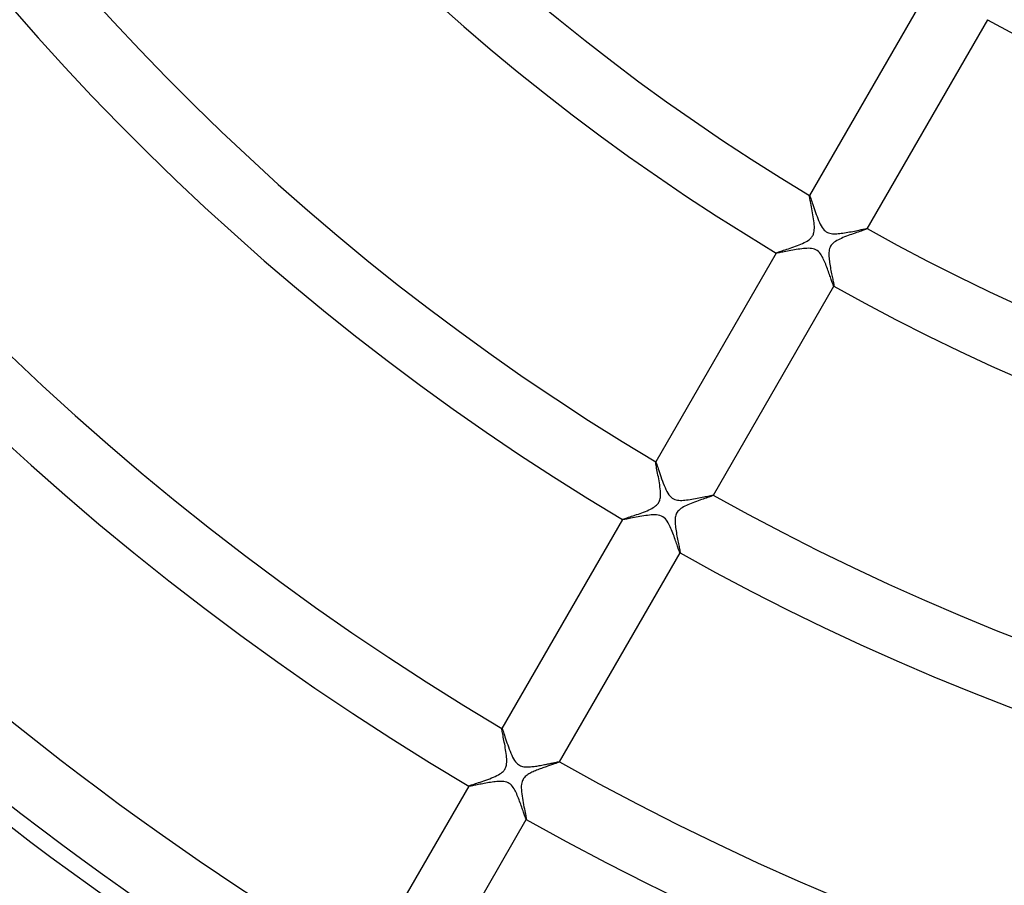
# Model space of a CAD drawing. Header units: millimetres. Extents: x -345 to 345, y -305 to 305.
# Tile 36 of 87: x -113 to -54, y -151 to -99. Entities that reach past the tile are written whole.
import ezdxf

# ---------------------------------------------------------------- set-up
doc = ezdxf.new("R2010")
doc.units = ezdxf.units.MM
doc.layers.add('HIDDEN', color=7, linetype='Continuous')
doc.layers.add('THICK', color=7, linetype='Continuous')

msp = doc.modelspace()

# ---------------------------------------------------------------- linework, layer by layer
at = {"layer": 'HIDDEN'}
for p, q in [((-54.759, -98.846), (-54.758, -98.843)), ((-65.477, -109.421), (-65.475, -109.407)), ((-65.475, -109.45), (-65.477, -109.421)), ((-65.474, -109.405), (-65.475, -109.407)), ((-65.475, -109.407), (-65.475, -109.406)), ((-65.475, -109.406), (-65.475, -109.406)), ((-65.475, -109.406), (-65.474, -109.406)), ((-65.47, -109.493), (-65.475, -109.45)), ((-65.474, -109.406), (-65.473, -109.405)), ((-65.473, -109.405), (-65.473, -109.406)), ((-65.473, -109.406), (-65.472, -109.406)), ((-65.461, -109.549), (-65.47, -109.493)), ((-65.449, -109.617), (-65.461, -109.549)), ((-65.434, -109.696), (-65.449, -109.617)), ((-65.417, -109.784), (-65.434, -109.696)), ((-65.399, -109.881), (-65.417, -109.784)), ((-65.379, -109.985), (-65.399, -109.881)), ((-65.357, -110.094), (-65.379, -109.985)), ((-65.336, -110.208), (-65.357, -110.094)), ((-65.313, -110.326), (-65.336, -110.208)), ((-65.292, -110.445), (-65.313, -110.326)), ((-65.271, -110.567), (-65.292, -110.445)), ((-65.251, -110.689), (-65.271, -110.567)), ((-65.232, -110.81), (-65.251, -110.689)), ((-65.216, -110.93), (-65.232, -110.81)), ((-65.202, -111.048), (-65.216, -110.93)), ((-65.192, -111.162), (-65.202, -111.048)), ((-65.186, -111.273), (-65.192, -111.162)), ((-65.185, -111.378), (-65.186, -111.273)), ((-65.384, -111.963), (-65.348, -111.922)), ((-65.348, -111.922), (-65.317, -111.88)), ((-65.317, -111.88), (-65.29, -111.836)), ((-65.29, -111.836), (-65.266, -111.79)), ((-65.266, -111.79), (-65.245, -111.742)), ((-65.245, -111.742), (-65.228, -111.692)), ((-65.228, -111.692), (-65.212, -111.632)), ((-65.212, -111.632), (-65.199, -111.561)), ((-65.199, -111.561), (-65.189, -111.477)), ((-65.189, -111.477), (-65.185, -111.378)), ((-63.363, -111.904), (-63.463, -111.945)), ((-63.261, -111.863), (-63.363, -111.904)), ((-63.157, -111.824), (-63.261, -111.863)), ((-63.052, -111.785), (-63.157, -111.824)), ((-62.946, -111.747), (-63.052, -111.785)), ((-62.842, -111.71), (-62.946, -111.747)), ((-62.739, -111.674), (-62.842, -111.71)), ((-62.64, -111.639), (-62.739, -111.674)), ((-62.545, -111.607), (-62.64, -111.639)), ((-62.456, -111.576), (-62.545, -111.607)), ((-62.372, -111.547), (-62.456, -111.576)), ((-62.295, -111.52), (-62.372, -111.547)), ((-62.226, -111.496), (-62.295, -111.52)), ((-62.166, -111.474), (-62.226, -111.496)), ((-62.114, -111.454), (-62.166, -111.474)), ((-62.072, -111.438), (-62.114, -111.454)), ((-62.041, -111.424), (-62.072, -111.438)), ((-62.02, -111.414), (-62.041, -111.424)), ((-62.011, -111.407), (-62.02, -111.414)), ((-62.012, -111.403), (-62.012, -111.404)), ((-62.012, -111.404), (-62.011, -111.404)), ((-62.011, -111.404), (-62.011, -111.405)), ((-62.011, -111.405), (-62.011, -111.405)), ((-62.011, -111.405), (-62.011, -111.406)), ((-62.011, -111.407), (-62.01, -111.405)), ((-62.011, -111.406), (-62.011, -111.407)), ((-66.536, -112.538), (-66.426, -112.499)), ((-66.426, -112.499), (-66.315, -112.459)), ((-66.315, -112.459), (-66.205, -112.418)), ((-66.205, -112.418), (-66.097, -112.376)), ((-66.097, -112.376), (-65.992, -112.332)), ((-65.992, -112.332), (-65.891, -112.288)), ((-65.891, -112.288), (-65.794, -112.242)), ((-65.794, -112.242), (-65.703, -112.195)), ((-65.703, -112.195), (-65.619, -112.147)), ((-65.619, -112.147), (-65.544, -112.098)), ((-65.544, -112.098), (-65.48, -112.051)), ((-65.48, -112.051), (-65.427, -112.006)), ((-65.427, -112.006), (-65.384, -111.963)), ((-64.239, -112.522), (-64.266, -112.592)), ((-64.206, -112.457), (-64.239, -112.522)), ((-64.165, -112.395), (-64.206, -112.457)), ((-64.115, -112.336), (-64.165, -112.395)), ((-64.056, -112.279), (-64.115, -112.336)), ((-63.987, -112.223), (-64.056, -112.279)), ((-63.911, -112.17), (-63.987, -112.223)), ((-63.829, -112.12), (-63.911, -112.17)), ((-63.742, -112.073), (-63.829, -112.12)), ((-63.652, -112.029), (-63.742, -112.073)), ((-63.559, -111.986), (-63.652, -112.029)), ((-63.463, -111.945), (-63.559, -111.986)), ((-67.474, -112.868), (-67.473, -112.867)), ((-67.473, -112.867), (-67.474, -112.869)), ((-67.474, -112.869), (-67.474, -112.868)), ((-67.474, -112.868), (-67.474, -112.868)), ((-67.473, -112.869), (-67.474, -112.869)), ((-67.473, -112.867), (-67.464, -112.86)), ((-67.473, -112.87), (-67.473, -112.869)), ((-67.472, -112.87), (-67.473, -112.87)), ((-67.464, -112.86), (-67.444, -112.85)), ((-67.444, -112.85), (-67.413, -112.837)), ((-67.413, -112.837), (-67.371, -112.821)), ((-67.371, -112.821), (-67.32, -112.803)), ((-67.32, -112.803), (-67.26, -112.782)), ((-67.26, -112.782), (-67.191, -112.758)), ((-67.191, -112.758), (-67.115, -112.733)), ((-67.115, -112.733), (-67.031, -112.705)), ((-67.031, -112.705), (-66.942, -112.675)), ((-66.942, -112.675), (-66.847, -112.644)), ((-66.847, -112.644), (-66.747, -112.61)), ((-66.747, -112.61), (-66.643, -112.575)), ((-66.643, -112.575), (-66.536, -112.538)), ((-64.31, -112.836), (-64.313, -112.921)), ((-64.313, -112.921), (-64.312, -113.004)), ((-64.312, -113.004), (-64.308, -113.087)), ((-64.302, -112.752), (-64.31, -112.836)), ((-64.308, -113.087), (-64.302, -113.173)), ((-64.287, -112.669), (-64.302, -112.752)), ((-64.266, -112.592), (-64.287, -112.669)), ((-64.302, -113.173), (-64.293, -113.262)), ((-64.293, -113.262), (-64.282, -113.353)), ((-64.282, -113.353), (-64.269, -113.447)), ((-64.269, -113.447), (-64.254, -113.542)), ((-64.254, -113.542), (-64.238, -113.638)), ((-64.238, -113.638), (-64.221, -113.735)), ((-64.221, -113.735), (-64.204, -113.832)), ((-64.204, -113.832), (-64.186, -113.927)), ((-64.186, -113.927), (-64.167, -114.02)), ((-64.167, -114.02), (-64.15, -114.11)), ((-64.15, -114.11), (-64.132, -114.197)), ((-64.132, -114.197), (-64.115, -114.281)), ((-64.115, -114.281), (-64.098, -114.361)), ((-64.098, -114.361), (-64.083, -114.437)), ((-64.083, -114.437), (-64.068, -114.508)), ((-64.068, -114.508), (-64.055, -114.575)), ((-64.055, -114.575), (-64.043, -114.635)), ((-64.043, -114.635), (-64.032, -114.69)), ((-64.032, -114.69), (-64.023, -114.739)), ((-64.023, -114.739), (-64.016, -114.78)), ((-64.016, -114.78), (-64.011, -114.814)), ((-64.012, -114.868), (-64.013, -114.868)), ((-64.011, -114.868), (-64.012, -114.868)), ((-64.011, -114.814), (-64.008, -114.84)), ((-64.01, -114.868), (-64.011, -114.868)), ((-64.011, -114.868), (-64.011, -114.868)), ((-64.01, -114.869), (-64.009, -114.867)), ((-64.009, -114.867), (-64.01, -114.868)), ((-64.01, -114.868), (-64.01, -114.868)), ((-64.007, -114.858), (-64.009, -114.867)), ((-64.008, -114.84), (-64.007, -114.858)), ((-74.728, -125.444), (-74.726, -125.43)), ((-74.726, -125.472), (-74.728, -125.444)), ((-74.725, -125.428), (-74.726, -125.43)), ((-74.726, -125.43), (-74.726, -125.429)), ((-74.726, -125.429), (-74.726, -125.429)), ((-74.726, -125.429), (-74.725, -125.429)), ((-74.721, -125.514), (-74.726, -125.472)), ((-74.725, -125.429), (-74.724, -125.429)), ((-74.724, -125.429), (-74.724, -125.429)), ((-74.724, -125.429), (-74.723, -125.429)), ((-74.712, -125.568), (-74.721, -125.514)), ((-74.7, -125.635), (-74.712, -125.568)), ((-74.686, -125.711), (-74.7, -125.635)), ((-74.67, -125.797), (-74.686, -125.711)), ((-74.652, -125.891), (-74.67, -125.797)), ((-74.632, -125.992), (-74.652, -125.891)), ((-74.611, -126.099), (-74.632, -125.992)), ((-74.59, -126.211), (-74.611, -126.099)), ((-74.568, -126.326), (-74.59, -126.211)), ((-74.546, -126.444), (-74.568, -126.326)), ((-74.525, -126.563), (-74.546, -126.444)), ((-74.505, -126.683), (-74.525, -126.563)), ((-74.487, -126.803), (-74.505, -126.683)), ((-74.47, -126.922), (-74.487, -126.803)), ((-74.456, -127.039), (-74.47, -126.922)), ((-74.444, -127.153), (-74.456, -127.039)), ((-74.437, -127.263), (-74.444, -127.153)), ((-74.435, -127.369), (-74.437, -127.263)), ((-74.594, -127.938), (-74.562, -127.894)), ((-74.562, -127.894), (-74.534, -127.848)), ((-74.534, -127.848), (-74.51, -127.8)), ((-74.51, -127.8), (-74.489, -127.749)), ((-74.489, -127.749), (-74.472, -127.694)), ((-74.472, -127.694), (-74.457, -127.63)), ((-74.457, -127.63), (-74.445, -127.556)), ((-74.445, -127.556), (-74.437, -127.468)), ((-74.437, -127.468), (-74.435, -127.369)), ((-72.59, -127.916), (-72.689, -127.956)), ((-72.488, -127.876), (-72.59, -127.916)), ((-72.385, -127.837), (-72.488, -127.876)), ((-72.281, -127.799), (-72.385, -127.837)), ((-72.177, -127.762), (-72.281, -127.799)), ((-72.075, -127.726), (-72.177, -127.762)), ((-71.974, -127.691), (-72.075, -127.726)), ((-71.876, -127.657), (-71.974, -127.691)), ((-71.783, -127.625), (-71.876, -127.657)), ((-71.696, -127.595), (-71.783, -127.625)), ((-71.614, -127.567), (-71.696, -127.595)), ((-71.539, -127.541), (-71.614, -127.567)), ((-71.472, -127.517), (-71.539, -127.541)), ((-71.413, -127.495), (-71.472, -127.517)), ((-71.362, -127.476), (-71.413, -127.495)), ((-71.322, -127.46), (-71.362, -127.476)), ((-71.291, -127.447), (-71.322, -127.46)), ((-71.271, -127.437), (-71.291, -127.447)), ((-71.262, -127.43), (-71.271, -127.437)), ((-71.263, -127.427), (-71.263, -127.427)), ((-71.263, -127.427), (-71.262, -127.428)), ((-71.262, -127.428), (-71.262, -127.428)), ((-71.262, -127.428), (-71.262, -127.429)), ((-71.262, -127.43), (-71.261, -127.428)), ((-71.262, -127.429), (-71.262, -127.429)), ((-71.262, -127.429), (-71.262, -127.43)), ((-75.665, -128.517), (-75.558, -128.478)), ((-75.558, -128.478), (-75.452, -128.438)), ((-75.452, -128.438), (-75.348, -128.397)), ((-75.348, -128.397), (-75.245, -128.355)), ((-75.245, -128.355), (-75.145, -128.312)), ((-75.145, -128.312), (-75.049, -128.267)), ((-75.049, -128.267), (-74.959, -128.22)), ((-74.959, -128.22), (-74.873, -128.171)), ((-74.873, -128.171), (-74.796, -128.122)), ((-74.796, -128.122), (-74.731, -128.073)), ((-74.731, -128.073), (-74.677, -128.027)), ((-74.677, -128.027), (-74.631, -127.982)), ((-74.631, -127.982), (-74.594, -127.938)), ((-73.472, -128.508), (-73.5, -128.569)), ((-73.437, -128.449), (-73.472, -128.508)), ((-73.395, -128.392), (-73.437, -128.449)), ((-73.345, -128.336), (-73.395, -128.392)), ((-73.285, -128.281), (-73.345, -128.336)), ((-73.215, -128.228), (-73.285, -128.281)), ((-73.138, -128.177), (-73.215, -128.228)), ((-73.055, -128.128), (-73.138, -128.177)), ((-72.968, -128.083), (-73.055, -128.128)), ((-72.878, -128.039), (-72.968, -128.083)), ((-72.785, -127.997), (-72.878, -128.039)), ((-72.689, -127.956), (-72.785, -127.997)), ((-76.724, -128.89), (-76.725, -128.892)), ((-76.725, -128.892), (-76.725, -128.891)), ((-76.725, -128.891), (-76.724, -128.891)), ((-76.724, -128.893), (-76.725, -128.892)), ((-76.724, -128.89), (-76.715, -128.883)), ((-76.724, -128.891), (-76.724, -128.89)), ((-76.723, -128.894), (-76.724, -128.893)), ((-76.724, -128.893), (-76.724, -128.893)), ((-76.715, -128.883), (-76.694, -128.873)), ((-76.694, -128.873), (-76.662, -128.859)), ((-76.662, -128.859), (-76.62, -128.843)), ((-76.62, -128.843), (-76.567, -128.824)), ((-76.567, -128.824), (-76.505, -128.803)), ((-76.505, -128.803), (-76.434, -128.778)), ((-76.434, -128.778), (-76.356, -128.752)), ((-76.356, -128.752), (-76.27, -128.724)), ((-76.27, -128.724), (-76.179, -128.693)), ((-76.179, -128.693), (-76.082, -128.661)), ((-76.082, -128.661), (-75.981, -128.627)), ((-75.981, -128.627), (-75.877, -128.591)), ((-75.877, -128.591), (-75.772, -128.555)), ((-75.772, -128.555), (-75.665, -128.517)), ((-73.559, -128.843), (-73.563, -128.921)), ((-73.563, -128.921), (-73.563, -129.003)), ((-73.563, -129.003), (-73.56, -129.09)), ((-73.56, -129.09), (-73.553, -129.181)), ((-73.551, -128.769), (-73.559, -128.843)), ((-73.539, -128.699), (-73.551, -128.769)), ((-73.522, -128.633), (-73.539, -128.699)), ((-73.5, -128.569), (-73.522, -128.633)), ((-73.553, -129.181), (-73.544, -129.275)), ((-73.544, -129.275), (-73.532, -129.372)), ((-73.532, -129.372), (-73.519, -129.471)), ((-73.519, -129.471), (-73.503, -129.572)), ((-73.503, -129.572), (-73.486, -129.674)), ((-73.486, -129.674), (-73.468, -129.777)), ((-73.468, -129.777), (-73.449, -129.878)), ((-73.449, -129.878), (-73.431, -129.977)), ((-73.431, -129.977), (-73.412, -130.074)), ((-73.412, -130.074), (-73.393, -130.167)), ((-73.393, -130.167), (-73.375, -130.257)), ((-73.375, -130.257), (-73.357, -130.343)), ((-73.357, -130.343), (-73.341, -130.425)), ((-73.341, -130.425), (-73.325, -130.501)), ((-73.325, -130.501), (-73.31, -130.573)), ((-73.31, -130.573), (-73.297, -130.639)), ((-73.297, -130.639), (-73.286, -130.698)), ((-73.286, -130.698), (-73.276, -130.751)), ((-73.276, -130.751), (-73.268, -130.796)), ((-73.268, -130.796), (-73.263, -130.833)), ((-73.263, -130.833), (-73.259, -130.861)), ((-73.258, -130.88), (-73.26, -130.89)), ((-73.259, -130.861), (-73.258, -130.88)), ((-73.262, -130.891), (-73.263, -130.891)), ((-73.263, -130.891), (-73.263, -130.891)), ((-73.261, -130.891), (-73.262, -130.891)), ((-73.262, -130.891), (-73.262, -130.891)), ((-73.261, -130.892), (-73.26, -130.89)), ((-73.26, -130.891), (-73.261, -130.891)), ((-73.26, -130.89), (-73.26, -130.891)), ((-83.979, -141.465), (-83.977, -141.453)), ((-83.977, -141.49), (-83.979, -141.465)), ((-83.976, -141.451), (-83.977, -141.453)), ((-83.977, -141.453), (-83.977, -141.452)), ((-83.977, -141.452), (-83.976, -141.452)), ((-83.973, -141.527), (-83.977, -141.49)), ((-83.976, -141.452), (-83.975, -141.451)), ((-83.976, -141.452), (-83.976, -141.452)), ((-83.975, -141.451), (-83.975, -141.452)), ((-83.975, -141.452), (-83.974, -141.452)), ((-83.965, -141.575), (-83.973, -141.527)), ((-83.955, -141.634), (-83.965, -141.575)), ((-83.943, -141.703), (-83.955, -141.634)), ((-83.928, -141.781), (-83.943, -141.703)), ((-83.911, -141.867), (-83.928, -141.781)), ((-83.893, -141.96), (-83.911, -141.867)), ((-83.874, -142.059), (-83.893, -141.96)), ((-83.854, -142.163), (-83.874, -142.059)), ((-83.833, -142.27), (-83.854, -142.163)), ((-83.812, -142.381), (-83.833, -142.27)), ((-83.792, -142.494), (-83.812, -142.381)), ((-83.772, -142.608), (-83.792, -142.494)), ((-83.753, -142.723), (-83.772, -142.608)), ((-83.735, -142.837), (-83.753, -142.723)), ((-83.719, -142.951), (-83.735, -142.837)), ((-83.706, -143.062), (-83.719, -142.951)), ((-83.695, -143.172), (-83.706, -143.062)), ((-83.688, -143.279), (-83.695, -143.172)), ((-83.685, -143.381), (-83.688, -143.279)), ((-83.835, -143.948), (-83.805, -143.905)), ((-83.805, -143.905), (-83.779, -143.859)), ((-83.779, -143.859), (-83.756, -143.812)), ((-83.756, -143.812), (-83.737, -143.762)), ((-83.737, -143.762), (-83.72, -143.707)), ((-83.72, -143.707), (-83.705, -143.643)), ((-83.705, -143.643), (-83.694, -143.567)), ((-83.694, -143.567), (-83.687, -143.479)), ((-83.687, -143.479), (-83.685, -143.381)), ((-81.743, -143.9), (-81.818, -143.929)), ((-81.668, -143.872), (-81.743, -143.9)), ((-81.595, -143.844), (-81.668, -143.872)), ((-81.522, -143.818), (-81.595, -143.844)), ((-81.45, -143.792), (-81.522, -143.818)), ((-81.379, -143.767), (-81.45, -143.792)), ((-81.309, -143.742), (-81.379, -143.767)), ((-81.241, -143.719), (-81.309, -143.742)), ((-81.175, -143.696), (-81.241, -143.719)), ((-81.111, -143.674), (-81.175, -143.696)), ((-81.049, -143.652), (-81.111, -143.674)), ((-80.989, -143.632), (-81.049, -143.652)), ((-80.932, -143.612), (-80.989, -143.632)), ((-80.877, -143.593), (-80.932, -143.612)), ((-80.825, -143.575), (-80.877, -143.593)), ((-80.777, -143.558), (-80.825, -143.575)), ((-80.731, -143.542), (-80.777, -143.558)), ((-80.689, -143.527), (-80.731, -143.542)), ((-80.651, -143.514), (-80.689, -143.527)), ((-80.618, -143.501), (-80.651, -143.514)), ((-80.588, -143.49), (-80.618, -143.501)), ((-80.563, -143.48), (-80.588, -143.49)), ((-80.543, -143.471), (-80.563, -143.48)), ((-80.528, -143.463), (-80.543, -143.471)), ((-80.518, -143.457), (-80.528, -143.463)), ((-80.513, -143.453), (-80.518, -143.457)), ((-80.514, -143.449), (-80.513, -143.45)), ((-80.513, -143.45), (-80.513, -143.45)), ((-80.513, -143.45), (-80.513, -143.451)), ((-80.513, -143.451), (-80.513, -143.451)), ((-80.513, -143.451), (-80.513, -143.452)), ((-80.513, -143.453), (-80.512, -143.451)), ((-80.513, -143.452), (-80.513, -143.453)), ((-84.826, -144.506), (-84.71, -144.463)), ((-84.71, -144.463), (-84.596, -144.419)), ((-84.596, -144.419), (-84.485, -144.373)), ((-84.485, -144.373), (-84.379, -144.326)), ((-84.379, -144.326), (-84.278, -144.278)), ((-84.278, -144.278), (-84.184, -144.228)), ((-84.184, -144.228), (-84.098, -144.177)), ((-84.098, -144.177), (-84.023, -144.127)), ((-84.023, -144.127), (-83.961, -144.079)), ((-83.961, -144.079), (-83.911, -144.033)), ((-83.911, -144.033), (-83.869, -143.99)), ((-83.869, -143.99), (-83.835, -143.948)), ((-82.708, -144.504), (-82.74, -144.566)), ((-82.67, -144.446), (-82.708, -144.504)), ((-82.626, -144.391), (-82.67, -144.446)), ((-82.576, -144.34), (-82.626, -144.391)), ((-82.523, -144.293), (-82.576, -144.34)), ((-82.467, -144.251), (-82.523, -144.293)), ((-82.411, -144.213), (-82.467, -144.251)), ((-82.354, -144.178), (-82.411, -144.213)), ((-82.296, -144.145), (-82.354, -144.178)), ((-82.234, -144.113), (-82.296, -144.145)), ((-82.17, -144.081), (-82.234, -144.113)), ((-82.103, -144.049), (-82.17, -144.081)), ((-82.035, -144.019), (-82.103, -144.049)), ((-81.964, -143.988), (-82.035, -144.019)), ((-81.891, -143.959), (-81.964, -143.988)), ((-81.818, -143.929), (-81.891, -143.959)), ((-85.975, -144.913), (-85.976, -144.915)), ((-85.975, -144.913), (-85.965, -144.905)), ((-85.975, -144.914), (-85.975, -144.913)), ((-85.975, -144.915), (-85.975, -144.914)), ((-85.975, -144.914), (-85.975, -144.914)), ((-85.975, -144.916), (-85.975, -144.915)), ((-85.975, -144.915), (-85.975, -144.915)), ((-85.974, -144.916), (-85.975, -144.916)), ((-85.965, -144.905), (-85.942, -144.894)), ((-85.942, -144.894), (-85.906, -144.879)), ((-85.906, -144.879), (-85.859, -144.861)), ((-85.859, -144.861), (-85.8, -144.841)), ((-85.8, -144.841), (-85.732, -144.817)), ((-85.732, -144.817), (-85.656, -144.791)), ((-85.656, -144.791), (-85.571, -144.763)), ((-85.571, -144.763), (-85.479, -144.732)), ((-85.479, -144.732), (-85.381, -144.699)), ((-85.381, -144.699), (-85.278, -144.665)), ((-85.278, -144.665), (-85.17, -144.628)), ((-85.17, -144.628), (-85.058, -144.589)), ((-85.058, -144.589), (-84.943, -144.549)), ((-84.943, -144.549), (-84.826, -144.506)), ((-82.812, -144.905), (-82.813, -145.017)), ((-82.813, -145.017), (-82.808, -145.135)), ((-82.803, -144.801), (-82.812, -144.905)), ((-82.787, -144.711), (-82.803, -144.801)), ((-82.766, -144.634), (-82.787, -144.711)), ((-82.74, -144.566), (-82.766, -144.634)), ((-82.808, -145.135), (-82.798, -145.257)), ((-82.798, -145.257), (-82.784, -145.381)), ((-82.784, -145.381), (-82.767, -145.508)), ((-82.767, -145.508), (-82.746, -145.638)), ((-82.746, -145.638), (-82.724, -145.768)), ((-82.724, -145.768), (-82.7, -145.898)), ((-82.7, -145.898), (-82.676, -146.026)), ((-82.676, -146.026), (-82.651, -146.152)), ((-82.651, -146.152), (-82.626, -146.273)), ((-82.626, -146.273), (-82.603, -146.389)), ((-82.603, -146.389), (-82.581, -146.496)), ((-82.581, -146.496), (-82.561, -146.594)), ((-82.561, -146.594), (-82.544, -146.681)), ((-82.544, -146.681), (-82.53, -146.757)), ((-82.53, -146.757), (-82.519, -146.819)), ((-82.519, -146.819), (-82.512, -146.866)), ((-82.512, -146.866), (-82.509, -146.898)), ((-82.513, -146.914), (-82.514, -146.914)), ((-82.512, -146.914), (-82.513, -146.914)), ((-82.513, -146.914), (-82.513, -146.914)), ((-82.512, -146.915), (-82.511, -146.913)), ((-82.511, -146.913), (-82.512, -146.914)), ((-82.512, -146.914), (-82.512, -146.914)), ((-82.509, -146.898), (-82.511, -146.913)), ((-82.511, -146.913), (-82.511, -146.913))]:
    msp.add_line(p, q, dxfattribs=at)
at = {"layer": 'THICK'}
for p, q in [((-58.223, -96.846), (-65.474, -109.405)), ((-62.01, -111.405), (-54.759, -98.846)), ((-65.472, -109.406), (-65.464, -109.417)), ((-65.464, -109.417), (-65.452, -109.443)), ((-65.452, -109.443), (-65.436, -109.482)), ((-65.436, -109.482), (-65.417, -109.535)), ((-65.417, -109.535), (-65.394, -109.601)), ((-65.394, -109.601), (-65.368, -109.677)), ((-65.368, -109.677), (-65.339, -109.763)), ((-65.339, -109.763), (-65.308, -109.857)), ((-65.308, -109.857), (-65.274, -109.96)), ((-65.274, -109.96), (-65.238, -110.069)), ((-65.238, -110.069), (-65.199, -110.184)), ((-65.199, -110.184), (-65.158, -110.305)), ((-65.158, -110.305), (-65.115, -110.429)), ((-65.115, -110.429), (-65.07, -110.554)), ((-65.07, -110.554), (-65.024, -110.678)), ((-65.024, -110.678), (-64.977, -110.799)), ((-64.977, -110.799), (-64.929, -110.916)), ((-64.929, -110.916), (-64.879, -111.029)), ((-64.879, -111.029), (-64.827, -111.137)), ((-64.827, -111.137), (-64.772, -111.239)), ((-64.772, -111.239), (-64.714, -111.334)), ((-64.714, -111.334), (-64.653, -111.418)), ((-64.653, -111.418), (-64.592, -111.488)), ((-64.592, -111.488), (-64.531, -111.545)), ((-64.531, -111.545), (-64.468, -111.591)), ((-64.468, -111.591), (-64.4, -111.63)), ((-64.4, -111.63), (-64.327, -111.661)), ((-64.327, -111.661), (-64.25, -111.684)), ((-64.25, -111.684), (-64.171, -111.699)), ((-64.171, -111.699), (-64.091, -111.709)), ((-64.091, -111.709), (-64.01, -111.713)), ((-64.01, -111.713), (-63.927, -111.714)), ((-63.927, -111.714), (-63.84, -111.711)), ((-63.84, -111.711), (-63.751, -111.705)), ((-63.751, -111.705), (-63.66, -111.696)), ((-63.66, -111.696), (-63.567, -111.685)), ((-63.567, -111.685), (-63.472, -111.672)), ((-63.472, -111.672), (-63.374, -111.657)), ((-63.374, -111.657), (-63.275, -111.641)), ((-63.275, -111.641), (-63.175, -111.624)), ((-63.175, -111.624), (-63.074, -111.605)), ((-63.074, -111.605), (-62.974, -111.586)), ((-62.974, -111.586), (-62.875, -111.567)), ((-62.875, -111.567), (-62.778, -111.547)), ((-62.778, -111.547), (-62.685, -111.528)), ((-62.685, -111.528), (-62.597, -111.51)), ((-62.597, -111.51), (-62.514, -111.493)), ((-62.514, -111.493), (-62.436, -111.477)), ((-62.436, -111.477), (-62.365, -111.462)), ((-62.365, -111.462), (-62.299, -111.449)), ((-62.299, -111.449), (-62.239, -111.437)), ((-62.239, -111.437), (-62.185, -111.426)), ((-62.185, -111.426), (-62.138, -111.418)), ((-62.138, -111.418), (-62.098, -111.411)), ((-62.098, -111.411), (-62.065, -111.406)), ((-62.065, -111.406), (-62.039, -111.403)), ((-62.039, -111.403), (-62.021, -111.402)), ((-62.021, -111.402), (-62.012, -111.403)), ((-67.474, -112.869), (-74.725, -125.428)), ((-67.46, -112.872), (-67.472, -112.87)), ((-67.437, -112.871), (-67.46, -112.872)), ((-67.402, -112.867), (-67.437, -112.871)), ((-67.356, -112.86), (-67.402, -112.867)), ((-67.3, -112.851), (-67.356, -112.86)), ((-67.235, -112.839), (-67.3, -112.851)), ((-67.161, -112.826), (-67.235, -112.839)), ((-67.081, -112.81), (-67.161, -112.826)), ((-66.993, -112.794), (-67.081, -112.81)), ((-66.9, -112.776), (-66.993, -112.794)), ((-66.802, -112.757), (-66.9, -112.776)), ((-66.7, -112.737), (-66.802, -112.757)), ((-66.595, -112.718), (-66.7, -112.737)), ((-66.488, -112.698), (-66.595, -112.718)), ((-66.379, -112.679), (-66.488, -112.698)), ((-66.27, -112.66), (-66.379, -112.679)), ((-66.16, -112.643), (-66.27, -112.66)), ((-66.05, -112.627), (-66.16, -112.643)), ((-65.942, -112.613), (-66.05, -112.627)), ((-65.836, -112.601), (-65.942, -112.613)), ((-65.734, -112.592), (-65.836, -112.601)), ((-65.634, -112.587), (-65.734, -112.592)), ((-65.539, -112.585), (-65.634, -112.587)), ((-65.446, -112.588), (-65.539, -112.585)), ((-65.352, -112.597), (-65.446, -112.588)), ((-65.26, -112.614), (-65.352, -112.597)), ((-65.171, -112.641), (-65.26, -112.614)), ((-65.086, -112.678), (-65.171, -112.641)), ((-65.009, -112.725), (-65.086, -112.678)), ((-64.94, -112.781), (-65.009, -112.725)), ((-64.879, -112.844), (-64.94, -112.781)), ((-64.823, -112.912), (-64.879, -112.844)), ((-64.773, -112.985), (-64.823, -112.912)), ((-64.726, -113.061), (-64.773, -112.985)), ((-64.684, -113.138), (-64.726, -113.061)), ((-64.645, -113.214), (-64.684, -113.138)), ((-64.608, -113.293), (-64.645, -113.214)), ((-64.571, -113.375), (-64.608, -113.293)), ((-64.535, -113.46), (-64.571, -113.375)), ((-64.5, -113.547), (-64.535, -113.46)), ((-64.465, -113.635), (-64.5, -113.547)), ((-64.431, -113.725), (-64.465, -113.635)), ((-64.397, -113.814), (-64.431, -113.725)), ((-64.365, -113.902), (-64.397, -113.814)), ((-64.334, -113.989), (-64.365, -113.902)), ((-64.304, -114.073), (-64.334, -113.989)), ((-64.276, -114.154), (-64.304, -114.073)), ((-64.248, -114.233), (-64.276, -114.154)), ((-64.222, -114.309), (-64.248, -114.233)), ((-71.261, -127.428), (-64.01, -114.869)), ((-64.197, -114.382), (-64.222, -114.309)), ((-64.173, -114.451), (-64.197, -114.382)), ((-64.15, -114.516), (-64.173, -114.451)), ((-64.129, -114.576), (-64.15, -114.516)), ((-64.109, -114.632), (-64.129, -114.576)), ((-64.091, -114.683), (-64.109, -114.632)), ((-64.074, -114.729), (-64.091, -114.683)), ((-64.059, -114.768), (-64.074, -114.729)), ((-64.046, -114.802), (-64.059, -114.768)), ((-64.035, -114.829), (-64.046, -114.802)), ((-64.026, -114.849), (-64.035, -114.829)), ((-64.018, -114.862), (-64.026, -114.849)), ((-64.013, -114.868), (-64.018, -114.862)), ((-74.723, -125.429), (-74.714, -125.442)), ((-74.714, -125.442), (-74.701, -125.471)), ((-74.701, -125.471), (-74.683, -125.516)), ((-74.683, -125.516), (-74.661, -125.577)), ((-74.661, -125.577), (-74.635, -125.651)), ((-74.635, -125.651), (-74.606, -125.737)), ((-74.606, -125.737), (-74.574, -125.835)), ((-74.574, -125.835), (-74.538, -125.942)), ((-74.538, -125.942), (-74.5, -126.057)), ((-74.5, -126.057), (-74.459, -126.179)), ((-74.459, -126.179), (-74.415, -126.308)), ((-74.415, -126.308), (-74.369, -126.441)), ((-74.369, -126.441), (-74.32, -126.577)), ((-74.32, -126.577), (-74.27, -126.711)), ((-74.27, -126.711), (-74.219, -126.841)), ((-74.219, -126.841), (-74.166, -126.967)), ((-74.166, -126.967), (-74.112, -127.087)), ((-74.112, -127.087), (-74.055, -127.202)), ((-74.055, -127.202), (-73.994, -127.309)), ((-73.994, -127.309), (-73.928, -127.406)), ((-73.928, -127.406), (-73.863, -127.487)), ((-73.863, -127.487), (-73.798, -127.552)), ((-73.798, -127.552), (-73.732, -127.603)), ((-73.732, -127.603), (-73.661, -127.645)), ((-73.661, -127.645), (-73.584, -127.68)), ((-73.584, -127.68), (-73.502, -127.705)), ((-73.502, -127.705), (-73.417, -127.721)), ((-73.417, -127.721), (-73.332, -127.731)), ((-73.332, -127.731), (-73.245, -127.735)), ((-73.245, -127.735), (-73.155, -127.735)), ((-73.155, -127.735), (-73.062, -127.731)), ((-73.062, -127.731), (-72.966, -127.723)), ((-72.966, -127.723), (-72.868, -127.713)), ((-72.868, -127.713), (-72.767, -127.7)), ((-72.767, -127.7), (-72.663, -127.685)), ((-72.663, -127.685), (-72.557, -127.668)), ((-72.557, -127.668), (-72.449, -127.65)), ((-72.449, -127.65), (-72.342, -127.63)), ((-72.342, -127.63), (-72.234, -127.61)), ((-72.234, -127.61), (-72.127, -127.589)), ((-72.127, -127.589), (-72.023, -127.568)), ((-72.023, -127.568), (-71.924, -127.548)), ((-71.924, -127.548), (-71.831, -127.529)), ((-71.831, -127.529), (-71.744, -127.511)), ((-71.744, -127.511), (-71.663, -127.495)), ((-71.663, -127.495), (-71.588, -127.479)), ((-71.588, -127.479), (-71.521, -127.466)), ((-71.521, -127.466), (-71.46, -127.454)), ((-71.46, -127.454), (-71.406, -127.444)), ((-71.406, -127.444), (-71.36, -127.436)), ((-71.36, -127.436), (-71.322, -127.43)), ((-71.322, -127.43), (-71.293, -127.426)), ((-71.293, -127.426), (-71.273, -127.425)), ((-71.273, -127.425), (-71.263, -127.427)), ((-76.725, -128.892), (-83.976, -141.451)), ((-76.711, -128.895), (-76.723, -128.894)), ((-76.685, -128.894), (-76.711, -128.895)), ((-76.648, -128.889), (-76.685, -128.894)), ((-76.599, -128.882), (-76.648, -128.889)), ((-76.539, -128.872), (-76.599, -128.882)), ((-76.47, -128.859), (-76.539, -128.872)), ((-76.392, -128.845), (-76.47, -128.859)), ((-76.306, -128.828), (-76.392, -128.845)), ((-76.214, -128.81), (-76.306, -128.828)), ((-76.115, -128.791), (-76.214, -128.81)), ((-76.01, -128.771), (-76.115, -128.791)), ((-75.901, -128.75), (-76.01, -128.771)), ((-75.788, -128.729), (-75.901, -128.75)), ((-75.672, -128.709), (-75.788, -128.729)), ((-75.555, -128.688), (-75.672, -128.709)), ((-75.439, -128.669), (-75.555, -128.688)), ((-75.325, -128.652), (-75.439, -128.669)), ((-75.213, -128.637), (-75.325, -128.652)), ((-75.104, -128.625), (-75.213, -128.637)), ((-74.999, -128.615), (-75.104, -128.625)), ((-74.896, -128.609), (-74.999, -128.615)), ((-74.791, -128.607), (-74.896, -128.609)), ((-74.687, -128.61), (-74.791, -128.607)), ((-74.584, -128.622), (-74.687, -128.61)), ((-74.483, -128.643), (-74.584, -128.622)), ((-74.386, -128.676), (-74.483, -128.643)), ((-74.296, -128.722), (-74.386, -128.676)), ((-74.217, -128.779), (-74.296, -128.722)), ((-74.148, -128.845), (-74.217, -128.779)), ((-74.086, -128.917), (-74.148, -128.845)), ((-74.03, -128.995), (-74.086, -128.917)), ((-73.979, -129.077), (-74.03, -128.995)), ((-73.933, -129.161), (-73.979, -129.077)), ((-73.891, -129.244), (-73.933, -129.161)), ((-73.851, -129.33), (-73.891, -129.244)), ((-73.812, -129.419), (-73.851, -129.33)), ((-73.773, -129.512), (-73.812, -129.419)), ((-73.735, -129.606), (-73.773, -129.512)), ((-73.698, -129.703), (-73.735, -129.606)), ((-73.661, -129.8), (-73.698, -129.703)), ((-73.626, -129.896), (-73.661, -129.8)), ((-73.592, -129.989), (-73.626, -129.896)), ((-73.56, -130.081), (-73.592, -129.989)), ((-73.529, -130.169), (-73.56, -130.081)), ((-73.499, -130.255), (-73.529, -130.169)), ((-73.471, -130.337), (-73.499, -130.255)), ((-73.444, -130.415), (-73.471, -130.337)), ((-73.418, -130.488), (-73.444, -130.415)), ((-73.395, -130.557), (-73.418, -130.488)), ((-73.372, -130.621), (-73.395, -130.557)), ((-73.352, -130.679), (-73.372, -130.621)), ((-73.333, -130.731), (-73.352, -130.679)), ((-73.316, -130.777), (-73.333, -130.731)), ((-73.301, -130.815), (-73.316, -130.777)), ((-73.288, -130.846), (-73.301, -130.815)), ((-73.278, -130.869), (-73.288, -130.846)), ((-73.269, -130.884), (-73.278, -130.869)), ((-80.512, -143.451), (-73.261, -130.892)), ((-73.263, -130.891), (-73.269, -130.884)), ((-83.974, -141.452), (-83.965, -141.464)), ((-83.965, -141.464), (-83.952, -141.493)), ((-83.952, -141.493), (-83.934, -141.538)), ((-83.934, -141.538), (-83.912, -141.597)), ((-83.912, -141.597), (-83.887, -141.67)), ((-83.887, -141.67), (-83.859, -141.753)), ((-83.859, -141.753), (-83.827, -141.848)), ((-83.827, -141.848), (-83.793, -141.951)), ((-83.793, -141.951), (-83.756, -142.062)), ((-83.756, -142.062), (-83.717, -142.179)), ((-83.717, -142.179), (-83.675, -142.302)), ((-83.675, -142.302), (-83.631, -142.429)), ((-83.631, -142.429), (-83.585, -142.559)), ((-83.585, -142.559), (-83.537, -142.688)), ((-83.537, -142.688), (-83.489, -142.813)), ((-83.489, -142.813), (-83.44, -142.935)), ((-83.44, -142.935), (-83.389, -143.051)), ((-83.389, -143.051), (-83.337, -143.161)), ((-83.337, -143.161), (-83.281, -143.266)), ((-83.281, -143.266), (-83.223, -143.363)), ((-83.223, -143.363), (-83.163, -143.448)), ((-83.163, -143.448), (-83.104, -143.518)), ((-83.104, -143.518), (-83.045, -143.575)), ((-83.045, -143.575), (-82.987, -143.621)), ((-82.987, -143.621), (-82.927, -143.658)), ((-82.927, -143.658), (-82.864, -143.689)), ((-82.864, -143.689), (-82.799, -143.713)), ((-82.799, -143.713), (-82.732, -143.731)), ((-82.732, -143.731), (-82.664, -143.743)), ((-82.664, -143.743), (-82.595, -143.751)), ((-82.595, -143.751), (-82.526, -143.756)), ((-82.526, -143.756), (-82.456, -143.757)), ((-82.456, -143.757), (-82.387, -143.756)), ((-82.387, -143.756), (-82.319, -143.753)), ((-82.319, -143.753), (-82.251, -143.748)), ((-82.251, -143.748), (-82.18, -143.741)), ((-82.18, -143.741), (-82.108, -143.733)), ((-82.108, -143.733), (-82.035, -143.724)), ((-82.035, -143.724), (-81.96, -143.714)), ((-81.96, -143.714), (-81.884, -143.702)), ((-81.884, -143.702), (-81.807, -143.69)), ((-81.807, -143.69), (-81.73, -143.677)), ((-81.73, -143.677), (-81.652, -143.663)), ((-81.652, -143.663), (-81.575, -143.649)), ((-81.575, -143.649), (-81.499, -143.635)), ((-81.499, -143.635), (-81.424, -143.62)), ((-81.424, -143.62), (-81.351, -143.606)), ((-81.351, -143.606), (-81.28, -143.592)), ((-81.28, -143.592), (-81.21, -143.578)), ((-81.21, -143.578), (-81.143, -143.564)), ((-81.143, -143.564), (-81.078, -143.551)), ((-81.078, -143.551), (-81.015, -143.538)), ((-81.015, -143.538), (-80.955, -143.526)), ((-80.955, -143.526), (-80.898, -143.514)), ((-80.898, -143.514), (-80.844, -143.503)), ((-80.844, -143.503), (-80.793, -143.493)), ((-80.793, -143.493), (-80.746, -143.483)), ((-80.746, -143.483), (-80.703, -143.475)), ((-80.703, -143.475), (-80.663, -143.468)), ((-80.663, -143.468), (-80.628, -143.461)), ((-80.628, -143.461), (-80.597, -143.456)), ((-80.597, -143.456), (-80.57, -143.452)), ((-80.57, -143.452), (-80.549, -143.449)), ((-80.549, -143.449), (-80.532, -143.448)), ((-80.532, -143.448), (-80.52, -143.448)), ((-80.52, -143.448), (-80.514, -143.449)), ((-85.976, -144.915), (-92.227, -155.741)), ((-85.965, -144.918), (-85.974, -144.916)), ((-85.948, -144.918), (-85.965, -144.918)), ((-85.922, -144.915), (-85.948, -144.918)), ((-85.889, -144.911), (-85.922, -144.915)), ((-85.848, -144.904), (-85.889, -144.911)), ((-85.801, -144.896), (-85.848, -144.904)), ((-85.746, -144.886), (-85.801, -144.896)), ((-85.686, -144.875), (-85.746, -144.886)), ((-85.62, -144.863), (-85.686, -144.875)), ((-85.549, -144.849), (-85.62, -144.863)), ((-85.473, -144.834), (-85.549, -144.849)), ((-85.393, -144.819), (-85.473, -144.834)), ((-85.31, -144.803), (-85.393, -144.819)), ((-85.223, -144.786), (-85.31, -144.803)), ((-85.134, -144.769), (-85.223, -144.786)), ((-85.042, -144.752), (-85.134, -144.769)), ((-84.949, -144.735), (-85.042, -144.752)), ((-84.854, -144.718), (-84.949, -144.735)), ((-84.758, -144.702), (-84.854, -144.718)), ((-84.662, -144.687), (-84.758, -144.702)), ((-84.565, -144.673), (-84.662, -144.687)), ((-84.47, -144.66), (-84.565, -144.673)), ((-84.376, -144.649), (-84.47, -144.66)), ((-84.285, -144.639), (-84.376, -144.649)), ((-84.195, -144.633), (-84.285, -144.639)), ((-84.109, -144.629), (-84.195, -144.633)), ((-84.025, -144.628), (-84.109, -144.629)), ((-83.941, -144.632), (-84.025, -144.628)), ((-83.856, -144.64), (-83.941, -144.632)), ((-83.773, -144.654), (-83.856, -144.64)), ((-83.69, -144.677), (-83.773, -144.654)), ((-83.611, -144.709), (-83.69, -144.677)), ((-83.535, -144.75), (-83.611, -144.709)), ((-83.465, -144.802), (-83.535, -144.75)), ((-83.402, -144.861), (-83.465, -144.802)), ((-83.346, -144.927), (-83.402, -144.861)), ((-83.294, -144.997), (-83.346, -144.927)), ((-83.246, -145.071), (-83.294, -144.997)), ((-83.202, -145.147), (-83.246, -145.071)), ((-83.162, -145.224), (-83.202, -145.147)), ((-83.125, -145.301), (-83.162, -145.224)), ((-83.088, -145.381), (-83.125, -145.301)), ((-83.052, -145.465), (-83.088, -145.381)), ((-83.016, -145.551), (-83.052, -145.465)), ((-82.981, -145.639), (-83.016, -145.551)), ((-82.946, -145.729), (-82.981, -145.639)), ((-82.912, -145.819), (-82.946, -145.729)), ((-82.88, -145.908), (-82.912, -145.819)), ((-82.848, -145.996), (-82.88, -145.908)), ((-82.817, -146.082), (-82.848, -145.996)), ((-82.788, -146.166), (-82.817, -146.082)), ((-82.76, -146.247), (-82.788, -146.166)), ((-82.733, -146.326), (-82.76, -146.247)), ((-82.707, -146.401), (-82.733, -146.326)), ((-82.682, -146.473), (-82.707, -146.401)), ((-82.659, -146.54), (-82.682, -146.473)), ((-82.637, -146.604), (-82.659, -146.54)), ((-82.616, -146.663), (-82.637, -146.604)), ((-82.597, -146.716), (-82.616, -146.663)), ((-82.579, -146.765), (-82.597, -146.716)), ((-82.564, -146.807), (-82.579, -146.765)), ((-82.55, -146.843), (-82.564, -146.807)), ((-82.538, -146.871), (-82.55, -146.843)), ((-82.528, -146.893), (-82.538, -146.871)), ((-88.762, -157.741), (-82.512, -146.915)), ((-82.52, -146.907), (-82.528, -146.893)), ((-82.514, -146.914), (-82.52, -146.907))]:
    msp.add_line(p, q, dxfattribs=at)
for radius, start, end in [(292, 179.99998, 0), (286, 179.99998, 0), (280, 179.99998, 0), (274, 179.99998, 0), (268, 179.99998, 0), (262, 179.99998, 0), (256, 179.99998, 0), (250, 179.99998, 0), (244, 179.99998, 0), (238, 179.99998, 0), (232, 179.99998, 0), (226, 179.99998, 0), (220, 179.99998, 0), (214, 179.99998, 0), (208, 179.99998, 0), (202, 179.99998, 0), (196, 179.99998, 0), (190, 179.99998, 0), (185, 179.99998, 0), (222, 180.51616, 239.48383), (216, 180.53054, 239.46945), (210, 180.54567, 239.45432), (204, 180.56171, 239.43828), (198, 180.57878, 239.42126), (192, 180.59677, 239.40321), (186, 180.6158, 239.38419), (181, 180.6323, 239.36769), (168.5, 180.67922, 239.32076), (164.5, 180.69572, 239.30426), (150, 180.76299, 239.237), (146, 180.7839, 239.21609), (131.5, 180.87036, 239.12963), (127.5, 180.89769, 239.10235), (113, 241.01288, 298.98716), (127.5, 240.89766, 299.10232), (131.5, 240.87039, 299.12965), (146, 240.78393, 299.21611), (150, 240.76301, 299.23697), (164.5, 240.69575, 299.30423), (168.5, 240.67925, 299.32079)]:
    msp.add_arc((0, 0), radius, start, end, dxfattribs=at)

doc.saveas('drawing.dxf')
